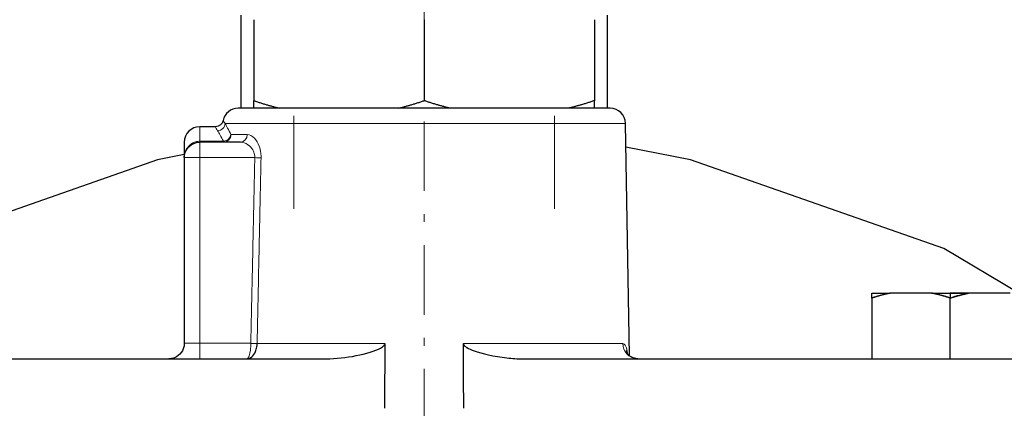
# Model space of a CAD drawing. Header units: millimetres. Extents: x 18 to 610, y -123 to 280.
# Tile 49 of 87: x 147 to 211, y 169 to 194. Entities that reach past the tile are written whole.
import ezdxf

# ---------------------------------------------------------------- set-up
doc = ezdxf.new("R2010")
doc.units = ezdxf.units.MM
doc.linetypes.add('CENTER', pattern=[8, 4.5, -1.5, 0.5, -1.5])
doc.linetypes.add('SOLID', pattern=[0])
doc.styles.add('Arial', font='Arial.ttf', dxfattribs={"height": 5})
doc.dimstyles.get("Standard").update_dxf_attribs({"dimtxt": 5, "dimasz": 5, "dimexe": 0.18, "dimexo": 0.0625, "dimgap": 0.09, "dimtad": 0, "dimtih": 1, "dimtoh": 1, "dimdec": 4, "dimzin": 0, "dimdsep": 46, "dimtxsty": 'Arial', "dimcen": 0.09, "dimadec": 0, "dimazin": 0, "dimtfac": 1, "dimtdec": 4, "dimtofl": 0, "dimtmove": 0, "dimatfit": 3, "dimfxl": 0, "dimtolj": 1, "dimtzin": 0, "dimarcsym": 0})

# ---------------------------------------------------------------- blocks, each defined once
blk = doc.blocks.new('*D12')
at = {"color": 0, "lineweight": -2}
for p, q in [((161.397, 270.386), (53.867, 270.386)), ((55.267, 59.086), (55.267, 265.386)), ((173.397, 54.086), (53.867, 54.086))]:
    blk.add_line(p, q, dxfattribs=at)
at = {"color": 0}
for points in [[(56.101, 265.386), (54.434, 265.386), (55.267, 270.386)], [(54.434, 59.086), (56.101, 59.086), (55.267, 54.086)]]:
    blk.add_solid(points, dxfattribs=at)
at = {"layer": 'Defpoints', "color": 0}
for p in [(55.267, 270.386), (161.397, 270.386), (173.397, 54.086)]:
    blk.add_point(p, dxfattribs=at)
at = {"color": 0, "lineweight": 9, "insert": (50.215, 162.236), "char_height": 5, "attachment_point": 5, "rotation": 90, "style": 'Arial'}
blk.add_mtext('\\A1;216.3', dxfattribs=at)
blk = doc.blocks.new('*D13')
at = {"color": 0, "lineweight": -2}
for p, q in [((161.397, 270.386), (77.437, 270.386)), ((78.837, 126.786), (78.837, 265.386)), ((126.597, 121.786), (77.437, 121.786))]:
    blk.add_line(p, q, dxfattribs=at)
at = {"color": 0}
for points in [[(79.671, 265.386), (78.004, 265.386), (78.837, 270.386)], [(78.004, 126.786), (79.671, 126.786), (78.837, 121.786)]]:
    blk.add_solid(points, dxfattribs=at)
at = {"layer": 'Defpoints', "color": 0}
for p in [(78.837, 270.386), (161.397, 270.386), (126.597, 121.786)]:
    blk.add_point(p, dxfattribs=at)
at = {"color": 0, "lineweight": 9, "insert": (73.785, 196.086), "char_height": 5, "attachment_point": 5, "rotation": 90, "style": 'Arial'}
blk.add_mtext('\\A1;148.6', dxfattribs=at)
blk = doc.blocks.new('BlockOfViews_6')
at = {"linetype": 'SOLID', "lineweight": 30}
for p, q in [((161.548, 194.686, 18.46), (161.547, 188.686, 18.467)), ((162.397, 194.403, 45.826), (162.397, 189.168, 45.826)), ((173.397, 194.403, 52.177), (173.397, 189.168, 52.177)), ((184.397, 194.403, 45.826), (184.397, 189.168, 45.826)), ((185.247, 188.686, 18.467), (185.247, 194.686, 18.46)), ((159.91, 187.486, 39.476), (158.897, 187.486, 39.47)), ((186.676, 172.672, 39.601), (186.415, 187.703, 39.475)), ((161.531, 186.486, 45.975), (158.897, 186.486, 45.975)), ((157.97, 185.861, 43.098), (157.972, 185.864, 43.098)), ((157.897, 185.486, 45.975), (157.897, 173.486, 45.975)), ((157.914, 185.655, 43.012), (157.916, 185.676, 43.021)), ((202.331, 176.408, 31.707), (202.331, 172.486, 31.707)), ((206.212, 176.726, 33.948), (203.516, 176.726, 32.391)), ((207.397, 176.726, 34.082), (207.397, 176.408, 34.632)), ((207.397, 172.486, 34.632), (207.397, 176.408, 34.632)), ((211.279, 176.726, 32.391), (208.582, 176.726, 33.948))]:
    blk.add_line(p, q, dxfattribs=at)
at = {"linetype": 'SOLID', "lineweight": 9}
for p, q in [((164.978, 182.186, 49.597), (164.978, 188.186, 49.597)), ((181.817, 182.186, 49.597), (181.817, 188.186, 49.597))]:
    blk.add_line(p, q, dxfattribs=at)
at = {"color": 196, "linetype": 'SOLID', "lineweight": 9}
for p, q in [((160.434, 186.548, 43.106), (158.897, 186.548, 43.106)), ((158.897, 173.486, 46.975), (158.897, 185.486, 46.975)), ((158.897, 185.486, 46.975), (162.454, 185.486, 46.975)), ((162.195, 173.486, 46.975), (158.897, 173.486, 46.975))]:
    blk.add_line(p, q, dxfattribs=at)
at = {"color": 6, "linetype": 'CENTER', "lineweight": 9}
blk.add_lwpolyline([(173.397, 275.832), (173.397, 163.306)], dxfattribs=at)
at = {"linetype": 'SOLID', "lineweight": 30}
for points in [[(158.038, 185.995, 43.098), (158.065, 186.049, 43.099), (158.011, 185.949, 43.134)], [(211.823, 176.726, -12.423), (206.98, 179.621, -12.525), (190.621, 185.345, -12.525), (186.441, 186.166, -12.525)], [(157.897, 185.684, -12.525), (156.174, 185.345, -12.525), (139.815, 179.621, -12.525), (134.972, 176.726, -12.423)], [(157.898, 173.486, 46.018), (157.879, 173.291, 46.019), (157.871, 173.259, 45.975)], [(186.898, 172.543, 42.758), (186.852, 172.562, 42.745), (186.766, 172.609, 42.717), (186.685, 172.664, 42.69), (186.652, 172.692, 42.551), (186.589, 172.757, 42.389), (186.566, 172.786, 42.265), (186.514, 172.877, 41.937), (186.465, 173.028, 41.944), (186.502, 172.897, 41.755)], [(187.119, 172.49, 42.934), (187.075, 172.495, 42.923), (186.898, 172.543, 42.962)]]:
    blk.add_polyline3d(points, dxfattribs=at)
for centre, radius, start, end in [((161.388, 187.676, 39.475), 1.01, 90.44039, 168.01511), ((185.404, 187.675, 39.475), 1.011, 1.60298, 89.39721), ((158.9, 186.483, 39.47), 1.002, 90.14172, 179.85828)]:
    blk.add_arc(centre, radius, start, end, dxfattribs=at)
at = {"linetype": 'SOLID', "lineweight": 30, "extrusion": (0, -1, 0)}
for centre, radius, start, end in [((173.397, 39.475, -188.686), 12.017, 90, 180), ((173.397, 39.475, -188.686), 12.017, 0, 90), ((207.397, 28.782, -176.726), 5.3, 77.07994, 90)]:
    blk.add_arc(centre, radius, start, end, dxfattribs=at)
at = {"linetype": 'SOLID', "lineweight": 30, "extrusion": (0, 0, -1)}
for centre, radius, start, end in [((-159.91, 187.986, -39.476), 0.5, 191.53824, 270.00975), ((-158.897, 185.486, -45.975), 1, 0, 90), ((-156.897, 173.486, -45.975), 1, 193.11105, 256.04987), ((-156.897, 173.486, -45.975), 1, 190.5002, 191.85722), ((-156.897, 173.486, -45.975), 1, 180, 180.71533), ((-156.897, 173.486, -45.975), 1, 269.58213, 270), ((-156.906, 173.418, -45.975), 0.932, 255.54305, 270.40036), ((-156.897, 173.486, -45.975), 1, 258.17951, 259.01234)]:
    blk.add_arc(centre, radius, start, end, dxfattribs=at)
at = {"color": 196, "linetype": 'SOLID', "lineweight": 9, "extrusion": (-1, 0, 0)}
for centre, radius, start, end in [((-179.986, 39.475, -158.897), 7.5, 151.04499, 180.03678), ((-185.486, 45.975, -158.897), 1, 90, 180), ((-173.486, 47.975, -158.897), 1, 270, 0)]:
    blk.add_arc(centre, radius, start, end, dxfattribs=at)
at = {"color": 196, "linetype": 'SOLID', "lineweight": 9, "extrusion": (0.143946, -0.25669, 0.955714)}
blk.add_arc((231.404, 93.89, 14.564), 0.5, 241.81115, 328.56243, dxfattribs=at)
at = {"color": 196, "linetype": 'SOLID', "lineweight": 9, "extrusion": (0, 1, 0)}
for start, end in [(8.83092, 90), (90, 180)]:
    blk.add_arc((-173.397, 39.475, 187.703), 13.017, start, end, dxfattribs=at)
at = {"linetype": 'SOLID', "lineweight": 30, "extrusion": (1, 0, 0)}
blk.add_arc((179.986, 39.475, 157.897), 6.5, 357.56323, 31.08371, dxfattribs=at)
at = {"color": 196, "linetype": 'SOLID', "lineweight": 9, "extrusion": (-1, 3.55271e-15, -6.42115e-15)}
blk.add_arc((-186.986, 43.348, -158.897), 0.5, 331.04498, 0, dxfattribs=at)
at = {"color": 196, "linetype": 'SOLID', "lineweight": 9, "extrusion": (-0.244903, 0.46938, -0.848354)}
blk.add_arc((-228.733, 100.628, 11.702), 0.5, 212.72499, 293.87586, dxfattribs=at)
at = {"color": 196, "linetype": 'SOLID', "lineweight": 9, "extrusion": (-0.286257, 0, -0.958153)}
blk.add_arc((-186.986, -141.312, -87.459), 0.5, 271, 0, dxfattribs=at)
at = {"color": 196, "linetype": 'SOLID', "lineweight": 9, "extrusion": (1, 0, 0)}
blk.add_arc((186.986, 43.348, 160.434), 0.5, 180, 208.95502, dxfattribs=at)
at = {"color": 196, "linetype": 'SOLID', "lineweight": 9, "extrusion": (0, -1, 0)}
for centre, radius, start, end in [((173.397, 39.475, -186.977), 13.03, 151.28698, 163.36601), ((158.897, 45.975, -185.486), 1, 90, 180), ((173.397, 39.475, -173.468), 13.266, 101.07018, 144.46736), ((173.397, 39.475, -173.468), 13.266, 14.60372, 78.92982)]:
    blk.add_arc(centre, radius, start, end, dxfattribs=at)
at = {"color": 196, "linetype": 'SOLID', "lineweight": 9, "extrusion": (-0.480423, 0, -0.877037)}
blk.add_arc((-186.986, -119.582, -117.925), 0.5, 271, 360, dxfattribs=at)
at = {"color": 196, "linetype": 'SOLID', "lineweight": 9, "extrusion": (0.021617, 0.999766, 0)}
blk.add_arc((-158.406, 47.475, 188.954), 0.5, 216.1611, 270, dxfattribs=at)
at = {"linetype": 'SOLID', "lineweight": 30, "extrusion": (0, 1, 0)}
for centre, radius, start, end in [((-207.397, 28.782, 176.726), 5.3, 17.07994, 42.92006), ((-207.397, 28.782, 176.726), 5.3, 17.07994, 42.92006), ((-207.397, 28.782, 176.726), 5.3, 77.07994, 90), ((-207.397, 28.782, 176.726), 5.3, 77.07994, 90), ((-207.397, 28.782, 176.726), 5.3, 90, 102.92006), ((-173.397, -12.525, 172.486), 65.086, 0.99312, 84.40348), ((-173.397, -12.525, 172.486), 65.086, 95.59652, 179.00688)]:
    blk.add_arc(centre, radius, start, end, dxfattribs=at)
at = {"linetype": 'SOLID', "lineweight": 30, "extrusion": (-0.5, -2.16781e-12, 0.866025)}
blk.add_arc((-164.473, 194.568, -73.707), 12.435, 189.82687, 196.30282, dxfattribs=at)
at = {"linetype": 'SOLID', "lineweight": 30, "extrusion": (-1, 5.09917e-12, 1.18332e-12)}
blk.add_arc((-164.473, 28.216, -202.331), 12.435, 165.33757, 170.17313, dxfattribs=at)
at = {"linetype": 'SOLID', "lineweight": 30, "extrusion": (-0.5, 8.65531e-12, 0.866025)}
blk.add_arc((-164.473, 193.437, -73.707), 12.435, 163.69718, 170.17313, dxfattribs=at)
at = {"linetype": 'SOLID', "lineweight": 30, "extrusion": (0.5, -1.09426e-11, 0.866025)}
blk.add_arc((164.473, -165.786, 133.691), 12.435, 9.82687, 16.30282, dxfattribs=at)
at = {"linetype": 'SOLID', "lineweight": 30, "extrusion": (0, -1, -2.22045e-16)}
blk.add_arc((158.897, 45.975, -173.486), 1, 177.54541, 180, dxfattribs=at)
at = {"color": 196, "linetype": 'SOLID', "lineweight": 9, "extrusion": (0, -1, -2.22045e-16)}
blk.add_arc((158.897, 45.975, -173.486), 1, 90, 177.54541, dxfattribs=at)
at = {"color": 196, "linetype": 'SOLID', "lineweight": 9, "extrusion": (-0.021444, -0.99977, 0)}
blk.add_arc((158.438, 47.475, -176.924), 0.5, 270, 324.47353, dxfattribs=at)
at = {"color": 196, "linetype": 'SOLID', "lineweight": 9, "extrusion": (-0.008982, -0.999807, 0.017452)}
blk.add_arc((160.63, 50.521, -174.072), 0.5, 270.00898, 324.46736, dxfattribs=at)
at = {"color": 196, "linetype": 'SOLID', "lineweight": 9, "extrusion": (0.252132, 0, -0.967693)}
blk.add_arc((173.486, 192.014, 5.519), 1, 185.56251, 269, dxfattribs=at)
at = {"linetype": 'SOLID', "lineweight": 30, "extrusion": (0.252132, 0, -0.967693)}
blk.add_arc((173.486, 192.014, 5.519), 1, 180, 185.56251, dxfattribs=at)
at = {"linetype": 'SOLID', "lineweight": 30}
for points, weights in [([(162.397, 189.168, 45.826), (163.25, 188.884, 46.318), (164.047, 188.685, 46.778)], [1.0483554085, 1.05248094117, 1.05027255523]), ([(162.397, 188.685, 43.921), (162.397, 188.884, 44.841), (162.397, 189.168, 45.826)], [1.05027255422, 1.05248094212, 1.04835540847]), ([(171.748, 188.685, 51.224), (172.545, 188.884, 51.684), (173.397, 189.168, 52.177)], [1.05027255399, 1.05248094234, 1.04835540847]), ([(175.047, 188.685, 51.224), (174.25, 188.884, 51.684), (173.397, 189.168, 52.177)], [1.05027255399, 1.05248094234, 1.04835540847]), ([(184.397, 189.168, 45.826), (183.545, 188.884, 46.318), (182.748, 188.685, 46.778)], [1.0483554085, 1.05248094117, 1.05027255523]), ([(184.397, 188.685, 43.921), (184.397, 188.884, 44.841), (184.397, 189.168, 45.826)], [1.05027255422, 1.05248094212, 1.04835540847])]:
    blk.add_rational_spline(points, weights, degree=2, dxfattribs=at)
at = {"color": 196, "linetype": 'SOLID', "lineweight": 9}
for points, knots in [([(160.535, 187.703, 41.473), (160.468, 187.784, 41.037), (160.431, 187.839, 40.585), (160.405, 187.879, 39.913), (160.4, 187.886, 39.694), (160.4, 187.886, 39.476)], [0, 0, 0, 0, 1.422382, 1.422382, 2.100847, 2.100847, 2.100847, 2.100847]), ([(159.91, 187.486, 39.476), (159.91, 187.486, 39.688), (159.914, 187.477, 39.901), (159.938, 187.421, 40.555), (159.972, 187.343, 40.996), (160.041, 187.229, 41.42)], [-2.100846, -2.100846, -2.100846, -2.100846, -1.422382, -1.422382, 0, 0, 0, 0]), ([(158.897, 186.548, 43.106), (158.808, 186.548, 43.106), (158.717, 186.535, 43.104), (158.545, 186.485, 43.096), (158.465, 186.449, 43.09), (158.343, 186.373, 43.078), (158.298, 186.34, 43.073), (158.231, 186.281, 43.064), (158.207, 186.257, 43.06), (158.16, 186.206, 43.052), (158.137, 186.18, 43.048), (158.083, 186.107, 43.036), (158.053, 186.06, 43.029), (157.985, 185.932, 43.009), (157.953, 185.848, 42.996), (157.91, 185.675, 42.968), (157.898, 185.586, 42.955), (157.897, 185.493, 42.94), (157.897, 185.489, 42.94), (157.897, 185.486, 42.939)], [0, 0, 0, 0, 0.404251, 0.404251, 0.796251, 0.796251, 1.041252, 1.041252, 1.194377, 1.194377, 1.347502, 1.347502, 1.592503, 1.592503, 1.984503, 1.984503, 2.373549, 2.373549, 2.388754, 2.388754, 2.388754, 2.388754]), ([(161.531, 186.486, 45.975), (161.689, 186.486, 46.167), (161.857, 186.431, 46.355), (162.133, 186.241, 46.648), (162.245, 186.126, 46.761), (162.379, 185.893, 46.894), (162.417, 185.793, 46.933), (162.451, 185.621, 46.968), (162.456, 185.553, 46.975), (162.454, 185.486, 46.975)], [-2.550815, -2.550815, -2.550815, -2.550815, -1.566313, -1.566313, -0.789227, -0.789227, -0.303549, -0.303549, 0, 0, 0, 0]), ([(162.857, 185.477, 47.18), (162.86, 185.578, 47.18), (162.854, 185.681, 47.17), (162.823, 185.938, 47.119), (162.786, 186.088, 47.063), (162.657, 186.437, 46.87), (162.549, 186.611, 46.706), (162.283, 186.894, 46.284), (162.122, 186.977, 46.012), (161.97, 186.977, 45.735)], [0, 0, 0, 0, 0.303549, 0.303549, 0.789227, 0.789227, 1.566313, 1.566313, 2.550815, 2.550815, 2.550815, 2.550815]), ([(162.454, 185.486, 46.975), (162.439, 184.809, 46.975), (162.425, 184.132, 46.975), (162.396, 182.798, 46.975), (162.382, 182.142, 46.975), (162.359, 181.075, 46.975), (162.35, 180.665, 46.975), (162.335, 179.998, 46.975), (162.33, 179.742, 46.975), (162.319, 179.229, 46.975), (162.313, 178.973, 46.975), (162.299, 178.306, 46.975), (162.29, 177.896, 46.975), (162.267, 176.829, 46.975), (162.253, 176.173, 46.975), (162.224, 174.839, 46.975), (162.21, 174.163, 46.975), (162.195, 173.486, 46.975)], [0, 0, 0, 0, 2.03124, 2.03124, 4.000927, 4.000927, 5.231982, 5.231982, 6.001391, 6.001391, 6.7708, 6.7708, 8.001855, 8.001855, 9.971542, 9.971542, 12.002782, 12.002782, 12.002782, 12.002782]), ([(162.602, 173.477, 47.184), (162.617, 174.154, 47.184), (162.631, 174.831, 47.184), (162.659, 176.164, 47.183), (162.673, 176.82, 47.183), (162.696, 177.887, 47.183), (162.704, 178.297, 47.183), (162.719, 178.964, 47.182), (162.724, 179.22, 47.182), (162.735, 179.733, 47.182), (162.74, 179.99, 47.182), (162.755, 180.656, 47.182), (162.763, 181.067, 47.182), (162.786, 182.133, 47.181), (162.8, 182.79, 47.181), (162.828, 184.123, 47.18), (162.843, 184.8, 47.18), (162.857, 185.477, 47.18)], [-12.002782, -12.002782, -12.002782, -12.002782, -9.971542, -9.971542, -8.001855, -8.001855, -6.7708, -6.7708, -6.001391, -6.001391, -5.231982, -5.231982, -4.000927, -4.000927, -2.03124, -2.03124, 0, 0, 0, 0]), ([(162.195, 173.468, 46.975), (162.195, 173.398, 46.976), (162.193, 173.327, 46.985), (162.182, 173.149, 47.027), (162.171, 173.046, 47.07), (162.132, 172.805, 47.221), (162.099, 172.688, 47.35), (162.026, 172.53, 47.638), (161.986, 172.489, 47.796), (161.944, 172.486, 47.962), (161.942, 172.486, 47.968), (161.941, 172.486, 47.975)], [-0.8103828, -0.8103828, -0.8103828, -0.8103828, -0.7050726, -0.7050726, -0.5365764, -0.5365764, -0.2669823, -0.2669823, 0, 0, 0.0110365, 0.0110365, 0.0110365, 0.0110365]), ([(162.195, 173.486, 46.975), (162.195, 173.485, 46.975), (162.195, 173.484, 46.975), (162.195, 173.482, 46.975), (162.195, 173.481, 46.975), (162.195, 173.478, 46.975), (162.195, 173.476, 46.975), (162.195, 173.472, 46.975), (162.195, 173.47, 46.975), (162.195, 173.468, 46.975)], [0, 0, 0, 0, 0.001118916, 0.001118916, 0.002909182, 0.002909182, 0.005773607, 0.005773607, 0.008727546, 0.008727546, 0.008727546, 0.008727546]), ([(162.602, 173.468, 47.185), (162.602, 173.469, 47.185), (162.602, 173.47, 47.185), (162.602, 173.472, 47.184), (162.602, 173.473, 47.184), (162.602, 173.475, 47.184), (162.602, 173.475, 47.184), (162.602, 173.476, 47.184), (162.602, 173.477, 47.184), (162.602, 173.477, 47.184)], [-0.008727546, -0.008727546, -0.008727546, -0.008727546, -0.005773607, -0.005773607, -0.002909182, -0.002909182, -0.001118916, -0.001118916, 0, 0, 0, 0]), ([(186.54, 172.852, 41.357), (186.512, 173.03, 41.528), (186.477, 173.173, 41.731), (186.401, 173.354, 42.115), (186.362, 173.409, 42.295), (186.293, 173.459, 42.591), (186.264, 173.468, 42.706), (186.234, 173.468, 42.82)], [-1.752092, -1.752092, -1.752092, -1.752092, -0.983973, -0.983973, -0.378451, -0.378451, 0, 0, 0, 0])]:
    blk.add_open_spline(points, degree=3, knots=knots, dxfattribs=at)
at = {"linetype": 'SOLID', "lineweight": 30}
for points in [[(160.023, 187.26, 37.647), (160.023, 187.26, 37.648), (160.023, 187.26, 37.648), (160.023, 187.26, 37.648)], [(170.85, 173.468, 52.494), (170.85, 173.141, 52.499), (170.849, 172.813, 52.505), (170.848, 172.486, 52.511)], [(175.947, 172.486, 52.511), (175.946, 172.813, 52.505), (175.945, 173.141, 52.499), (175.945, 173.468, 52.494)], [(170.848, 172.486, 52.511), (170.846, 171.445, 52.529), (170.844, 170.375, 52.548), (170.842, 169.286, 52.567)], [(175.953, 169.286, 52.567), (175.951, 170.375, 52.548), (175.949, 171.445, 52.529), (175.947, 172.486, 52.511)], [(186.544, 172.824, 41.33), (186.543, 172.833, 41.339), (186.541, 172.843, 41.348), (186.54, 172.852, 41.357)]]:
    blk.add_open_spline(points, degree=3, dxfattribs=at)
at = {"color": 196, "linetype": 'SOLID', "lineweight": 9}
for points in [[(160.041, 187.229, 41.42), (160.136, 187.07, 42.012), (160.272, 186.84, 42.579), (160.434, 186.548, 43.106)], [(160.913, 186.977, 43.205), (160.757, 187.288, 42.663), (160.626, 187.534, 42.081), (160.535, 187.703, 41.473)]]:
    blk.add_open_spline(points, degree=3, dxfattribs=at)
at = {"linetype": 'SOLID', "lineweight": 30}
for points, knots in [([(203.516, 176.726, 32.391), (203.495, 176.721, 32.379), (203.474, 176.717, 32.367), (203.432, 176.709, 32.342), (203.411, 176.704, 32.33), (203.369, 176.695, 32.306), (203.348, 176.691, 32.294), (203.306, 176.682, 32.27), (203.285, 176.677, 32.258), (203.243, 176.667, 32.234), (203.222, 176.662, 32.221), (203.181, 176.653, 32.197), (203.16, 176.648, 32.185), (203.118, 176.637, 32.161), (203.097, 176.632, 32.149), (203.055, 176.622, 32.125), (203.035, 176.616, 32.113), (202.993, 176.606, 32.089), (202.972, 176.6, 32.077), (202.93, 176.589, 32.053), (202.91, 176.583, 32.041), (202.868, 176.572, 32.017), (202.847, 176.566, 32.005), (202.806, 176.555, 31.981), (202.785, 176.549, 31.969), (202.744, 176.537, 31.945), (202.723, 176.531, 31.933), (202.682, 176.519, 31.909), (202.661, 176.512, 31.897), (202.619, 176.5, 31.873), (202.599, 176.494, 31.861), (202.558, 176.481, 31.838), (202.537, 176.475, 31.826), (202.496, 176.462, 31.802), (202.475, 176.455, 31.79), (202.434, 176.442, 31.766), (202.413, 176.435, 31.754), (202.372, 176.422, 31.73), (202.352, 176.415, 31.719), (202.331, 176.408, 31.707)], [0, 0, 0, 0, 0.0280135, 0.0280135, 0.056027, 0.056027, 0.0840405, 0.0840405, 0.112054, 0.112054, 0.1400675, 0.1400675, 0.1680811, 0.1680811, 0.1960946, 0.1960946, 0.2241081, 0.2241081, 0.2521216, 0.2521216, 0.2801351, 0.2801351, 0.3081486, 0.3081486, 0.3361621, 0.3361621, 0.3641756, 0.3641756, 0.3921891, 0.3921891, 0.4202026, 0.4202026, 0.4482162, 0.4482162, 0.4762297, 0.4762297, 0.5042432, 0.5042432, 0.5322567, 0.5322567, 0.5322567, 0.5322567]), ([(202.331, 176.408, 31.707), (202.331, 176.415, 31.683), (202.331, 176.422, 31.659), (202.331, 176.435, 31.612), (202.331, 176.442, 31.588), (202.331, 176.455, 31.541), (202.331, 176.462, 31.517), (202.331, 176.475, 31.469), (202.331, 176.481, 31.445), (202.331, 176.494, 31.398), (202.331, 176.5, 31.374), (202.331, 176.512, 31.326), (202.331, 176.519, 31.302), (202.331, 176.531, 31.254), (202.331, 176.537, 31.23), (202.331, 176.549, 31.183), (202.331, 176.555, 31.159), (202.331, 176.566, 31.111), (202.331, 176.572, 31.087), (202.331, 176.583, 31.039), (202.331, 176.589, 31.015), (202.331, 176.6, 30.967), (202.331, 176.606, 30.943), (202.331, 176.616, 30.895), (202.331, 176.622, 30.87), (202.331, 176.632, 30.822), (202.331, 176.637, 30.798), (202.331, 176.648, 30.75), (202.331, 176.653, 30.726), (202.331, 176.662, 30.678), (202.331, 176.667, 30.653), (202.331, 176.677, 30.605), (202.331, 176.682, 30.581), (202.331, 176.691, 30.533), (202.331, 176.695, 30.508), (202.331, 176.704, 30.46), (202.331, 176.709, 30.436), (202.331, 176.717, 30.387), (202.331, 176.721, 30.363), (202.331, 176.726, 30.338)], [0, 0, 0, 0, 0.0423631, 0.0423631, 0.0847261, 0.0847261, 0.1270892, 0.1270892, 0.1694523, 0.1694523, 0.2118154, 0.2118154, 0.2541784, 0.2541784, 0.2965415, 0.2965415, 0.3389046, 0.3389046, 0.3812676, 0.3812676, 0.4236307, 0.4236307, 0.4659938, 0.4659938, 0.5083568, 0.5083568, 0.5507199, 0.5507199, 0.593083, 0.593083, 0.6354461, 0.6354461, 0.6778091, 0.6778091, 0.7201722, 0.7201722, 0.7625353, 0.7625353, 0.8048983, 0.8048983, 0.8048983, 0.8048983]), ([(207.397, 176.408, 34.632), (207.377, 176.415, 34.62), (207.356, 176.422, 34.608), (207.315, 176.435, 34.584), (207.295, 176.442, 34.572), (207.254, 176.455, 34.549), (207.233, 176.462, 34.537), (207.192, 176.475, 34.513), (207.171, 176.481, 34.501), (207.13, 176.494, 34.477), (207.109, 176.5, 34.465), (207.068, 176.512, 34.442), (207.047, 176.519, 34.43), (207.006, 176.531, 34.406), (206.985, 176.537, 34.394), (206.943, 176.549, 34.37), (206.923, 176.555, 34.358), (206.881, 176.566, 34.334), (206.86, 176.572, 34.322), (206.819, 176.583, 34.298), (206.798, 176.589, 34.286), (206.756, 176.6, 34.262), (206.736, 176.606, 34.25), (206.694, 176.616, 34.226), (206.673, 176.622, 34.214), (206.631, 176.632, 34.19), (206.611, 176.637, 34.178), (206.569, 176.648, 34.153), (206.548, 176.653, 34.141), (206.506, 176.662, 34.117), (206.485, 176.667, 34.105), (206.443, 176.677, 34.081), (206.422, 176.682, 34.069), (206.38, 176.691, 34.045), (206.36, 176.695, 34.033), (206.318, 176.704, 34.008), (206.297, 176.709, 33.996), (206.254, 176.717, 33.972), (206.233, 176.721, 33.96), (206.212, 176.726, 33.948)], [0, 0, 0, 0, 0.0423557, 0.0423557, 0.0847113, 0.0847113, 0.127067, 0.127067, 0.1694227, 0.1694227, 0.2117784, 0.2117784, 0.254134, 0.254134, 0.2964897, 0.2964897, 0.3388454, 0.3388454, 0.3812011, 0.3812011, 0.4235567, 0.4235567, 0.4659124, 0.4659124, 0.5082681, 0.5082681, 0.5506237, 0.5506237, 0.5929794, 0.5929794, 0.6353351, 0.6353351, 0.6776908, 0.6776908, 0.7200464, 0.7200464, 0.7624021, 0.7624021, 0.8047578, 0.8047578, 0.8047578, 0.8047578]), ([(207.397, 176.408, 34.632), (207.418, 176.415, 34.62), (207.438, 176.422, 34.608), (207.48, 176.435, 34.584), (207.5, 176.442, 34.572), (207.541, 176.455, 34.549), (207.562, 176.462, 34.537), (207.603, 176.475, 34.513), (207.624, 176.481, 34.501), (207.665, 176.494, 34.477), (207.686, 176.5, 34.465), (207.727, 176.512, 34.442), (207.748, 176.519, 34.43), (207.789, 176.531, 34.406), (207.81, 176.537, 34.394), (207.851, 176.549, 34.37), (207.872, 176.555, 34.358), (207.914, 176.566, 34.334), (207.934, 176.572, 34.322), (207.976, 176.583, 34.298), (207.997, 176.589, 34.286), (208.038, 176.6, 34.262), (208.059, 176.606, 34.25), (208.101, 176.616, 34.226), (208.122, 176.622, 34.214), (208.163, 176.632, 34.19), (208.184, 176.637, 34.178), (208.226, 176.648, 34.153), (208.247, 176.653, 34.141), (208.289, 176.662, 34.117), (208.31, 176.667, 34.105), (208.352, 176.677, 34.081), (208.372, 176.682, 34.069), (208.414, 176.691, 34.045), (208.435, 176.695, 34.033), (208.477, 176.704, 34.008), (208.498, 176.709, 33.996), (208.54, 176.717, 33.972), (208.561, 176.721, 33.96), (208.582, 176.726, 33.948)], [0, 0, 0, 0, 0.0423557, 0.0423557, 0.0847113, 0.0847113, 0.127067, 0.127067, 0.1694227, 0.1694227, 0.2117784, 0.2117784, 0.254134, 0.254134, 0.2964897, 0.2964897, 0.3388454, 0.3388454, 0.3812011, 0.3812011, 0.4235567, 0.4235567, 0.4659124, 0.4659124, 0.5082681, 0.5082681, 0.5506237, 0.5506237, 0.5929794, 0.5929794, 0.6353351, 0.6353351, 0.6776908, 0.6776908, 0.7200464, 0.7200464, 0.7624021, 0.7624021, 0.8047578, 0.8047578, 0.8047578, 0.8047578]), ([(161.941, 172.486, 47.975), (161.945, 172.486, 47.97), (161.949, 172.486, 47.965), (162.058, 172.489, 47.832), (162.162, 172.53, 47.706), (162.352, 172.688, 47.479), (162.438, 172.805, 47.378), (162.538, 173.046, 47.259), (162.568, 173.149, 47.225), (162.595, 173.327, 47.192), (162.601, 173.398, 47.186), (162.602, 173.468, 47.185)], [-0.0110365, -0.0110365, -0.0110365, -0.0110365, 0, 0, 0.2669823, 0.2669823, 0.5365764, 0.5365764, 0.7050726, 0.7050726, 0.8103828, 0.8103828, 0.8103828, 0.8103828]), ([(167.05, 172.486, 52.251), (167.692, 172.486, 52.313), (168.372, 172.565, 52.368), (169.626, 172.813, 52.449), (170.249, 172.993, 52.477), (170.681, 173.233, 52.491), (170.744, 173.282, 52.493), (170.806, 173.35, 52.494), (170.826, 173.377, 52.494), (170.846, 173.426, 52.494), (170.85, 173.447, 52.494), (170.85, 173.468, 52.494)], [7.831605, 7.831605, 7.831605, 7.831605, 9.407253, 9.407253, 10.997835, 10.997835, 11.443039, 11.443039, 11.670301, 11.670301, 11.814338, 11.814338, 11.814338, 11.814338]), ([(175.945, 173.468, 52.494), (175.945, 173.465, 52.494), (175.945, 173.463, 52.494), (175.946, 173.439, 52.494), (175.951, 173.419, 52.494), (175.971, 173.374, 52.494), (175.989, 173.35, 52.494), (176.044, 173.288, 52.493), (176.093, 173.251, 52.492), (176.278, 173.134, 52.486), (176.459, 173.059, 52.479), (177.132, 172.819, 52.45), (177.908, 172.635, 52.407), (179.086, 172.505, 52.312), (179.423, 172.486, 52.282), (179.745, 172.486, 52.251)], [4.63784, 4.63784, 4.63784, 4.63784, 4.653735, 4.653735, 4.768297, 4.768297, 4.921221, 4.921221, 5.200709, 5.200709, 5.883346, 5.883346, 7.846044, 7.846044, 8.657378, 8.657378, 8.657378, 8.657378])]:
    blk.add_open_spline(points, degree=3, knots=knots, dxfattribs=at)

msp = doc.modelspace()

# ---------------------------------------------------------------- block references
msp.add_blockref('BlockOfViews_6', (0, 0))

# ---------------------------------------------------------------- dimensions: what is measured, and where the dimension line sits
at = {"lineweight": 9}
for base, p1, picture, middle in [((55.267, 270.386), (173.397, 54.086), '*D12', (55.267, 162.236)), ((78.837, 270.386), (126.597, 121.786), '*D13', (78.837, 196.086))]:
    dim = msp.add_linear_dim(base=base, p1=p1, p2=(161.397, 270.386), angle=90, dimstyle='Standard', override={"dimtxt": 5, "dimasz": 5, "dimexe": 1.4, "dimexo": 0, "dimgap": 2.5, "dimtad": 1, "dimtih": 0, "dimtoh": 1, "dimdec": 1, "dimlfac": 1, "dimpost": '<>', "dimsah": 1, "dimse1": 0, "dimse2": 0, "dimtix": 1}, dxfattribs=at)
    dim.commit()
    dim.dimension.update_dxf_attribs({"geometry": picture, "text_midpoint": middle, "dimtype": 160})

doc.saveas('drawing.dxf')
